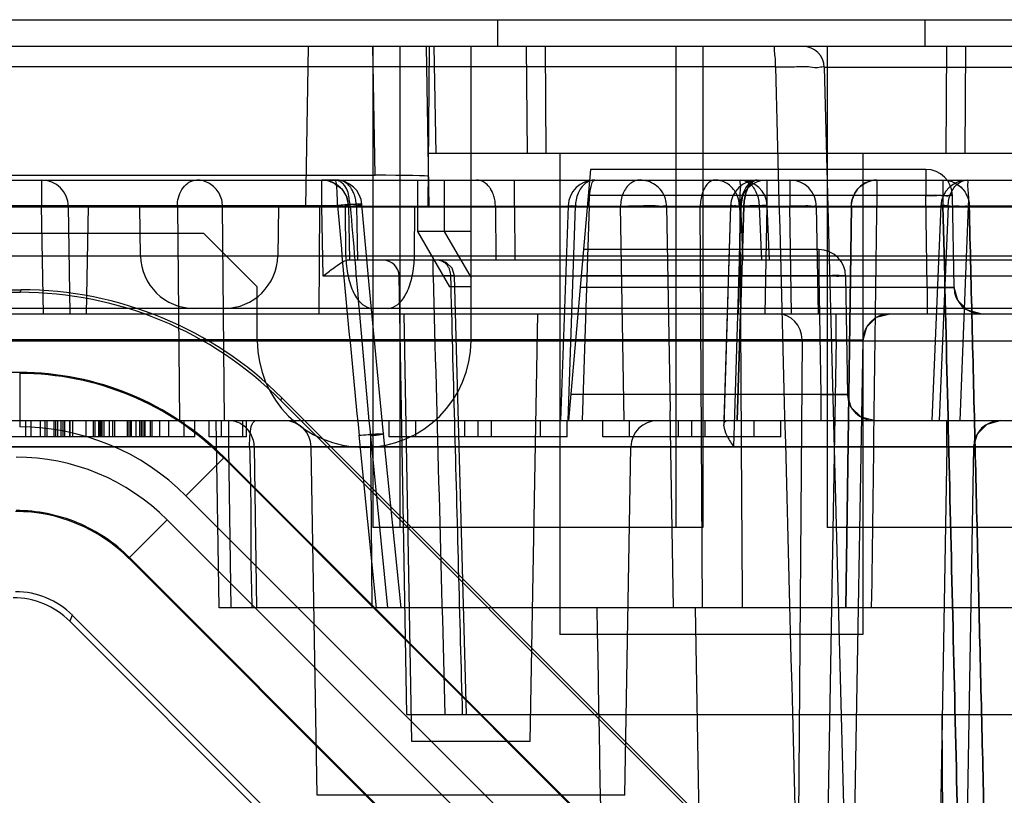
# Model space of a CAD drawing. Header units: millimetres. Extents: x 30 to 245, y 92 to 285.
# Tile 14 of 16: x 209 to 228, y 240 to 254. Entities that reach past the tile are written whole.
import ezdxf

# ---------------------------------------------------------------- set-up
doc = ezdxf.new("R2010")
doc.units = ezdxf.units.MM
doc.header["$LTSCALE"] = 24.676948
doc.layers.get('0').update_dxf_attribs({"linetype": 'CONTINUOUS'})

msp = doc.modelspace()

# ---------------------------------------------------------------- linework, layer by layer
at = {"color": 7, "linetype": 'Continuous'}
for p, q in [((39.312, 254.225), (235.312, 254.225)), ((218.312, 253.725), (218.312, 254.225)), ((226.312, 253.725), (226.312, 254.225)), ((217.812, 253.725), (57.812, 253.725)), ((214.764, 253.725), (214.712, 250.725)), ((216.019, 251.314), (215.977, 253.725)), ((215.977, 253.725), (215.977, 244.725)), ((216.477, 253.725), (216.477, 244.725)), ((217.029, 250.725), (216.977, 253.725)), ((217.012, 250.725), (217.038, 253.725)), ((217.158, 251.725), (217.123, 253.725)), ((232.312, 253.725), (217.812, 253.725)), ((217.812, 248.225), (217.812, 253.725)), ((218.866, 251.725), (218.851, 253.725)), ((219.219, 251.725), (219.205, 253.725)), ((221.647, 253.725), (221.647, 244.725)), ((222.147, 253.725), (222.147, 244.725)), ((224.022, 253.725), (223.475, 253.725)), ((224.477, 253.725), (224.477, 244.725)), ((226.705, 251.725), (226.719, 253.725)), ((227.058, 251.725), (227.073, 253.725)), ((223.509, 253.343), (51.115, 253.343)), ((224.422, 253.335), (235.039, 253.335)), ((224.422, 253.335), (226.952, 156.712)), ((229.001, 251.725), (217.012, 251.725)), ((219.477, 251.725), (219.477, 242.725)), ((225.147, 251.725), (225.147, 242.725)), ((220.048, 251.425), (219.637, 246.725)), ((226.321, 251.425), (220.048, 251.425)), ((226.321, 251.425), (226.321, 250.925)), ((57.812, 251.225), (217.812, 251.225)), ((59.605, 251.314), (216.019, 251.314)), ((209.777, 251.225), (209.777, 250.734)), ((215.313, 251.225), (215.021, 251.225)), ((215.021, 250.729), (215.021, 251.225)), ((216.812, 251.225), (216.812, 250.264)), ((217.312, 251.225), (217.312, 250.264)), ((217.812, 251.225), (229.312, 251.225)), ((218.623, 250.734), (218.623, 251.225)), ((223.347, 251.225), (223.347, 250.734)), ((223.777, 251.225), (223.777, 250.725)), ((225.409, 251.225), (225.409, 250.734)), ((226.644, 251.225), (226.644, 250.734)), ((226.321, 250.934), (220.005, 250.934)), ((226.351, 249.216), (226.321, 250.934)), ((226.851, 249.216), (226.821, 250.934)), ((57.812, 250.725), (217.812, 250.725)), ((205.084, 250.734), (231.647, 250.734)), ((215.021, 250.729), (205.448, 250.729)), ((208.771, 250.748), (215.313, 250.748)), ((209.812, 248.725), (209.777, 250.734)), ((210.312, 248.725), (210.277, 250.734)), ((210.647, 250.725), (210.612, 248.725)), ((211.628, 249.808), (211.612, 250.725)), ((212.317, 250.734), (212.354, 246.725)), ((213.202, 246.725), (213.163, 250.734)), ((214.212, 250.725), (214.196, 249.808)), ((214.979, 250.725), (214.962, 248.725)), ((215.043, 249.428), (215.021, 250.729)), ((215.47, 249.808), (215.462, 250.725)), ((215.521, 250.734), (215.538, 249.725)), ((215.667, 250.734), (215.685, 249.725)), ((216.754, 249.808), (216.762, 250.725)), ((217.812, 250.725), (228.312, 250.725)), ((218.269, 250.734), (218.276, 249.725)), ((218.623, 250.734), (218.63, 249.725)), ((219.627, 250.742), (219.489, 246.725)), ((219.627, 246.725), (219.765, 250.734)), ((220.023, 250.734), (219.895, 246.725)), ((220.677, 246.725), (220.609, 250.734)), ((221.473, 250.734), (221.537, 246.909)), ((222.142, 243.225), (222.103, 250.734)), ((222.67, 250.741), (222.54, 246.641)), ((222.67, 250.741), (222.543, 246.725)), ((222.731, 246.234), (222.865, 250.734)), ((222.793, 246.725), (222.919, 250.734)), ((222.919, 250.734), (222.793, 246.725)), ((222.847, 250.734), (222.812, 248.725)), ((222.853, 250.734), (222.896, 249.725)), ((223.204, 250.734), (223.245, 249.725)), ((223.347, 250.734), (223.312, 248.725)), ((223.396, 249.725), (223.352, 250.746)), ((223.812, 248.725), (223.777, 250.734)), ((224.312, 248.725), (224.277, 250.734)), ((224.824, 243.225), (224.93, 250.734)), ((224.93, 250.734), (224.824, 243.225)), ((226.605, 250.746), (226.435, 246.725)), ((226.741, 250.734), (226.572, 246.725)), ((226.965, 246.725), (227.121, 250.734)), ((231.81, 250.738), (227.138, 250.738)), ((212.812, 250.225), (62.812, 250.225)), ((213.812, 249.225), (212.812, 250.225)), ((217.812, 250.264), (216.812, 250.264)), ((216.812, 250.264), (217.412, 249.225)), ((217.312, 250.264), (217.812, 249.398)), ((224.321, 249.925), (219.917, 249.925)), ((224.321, 249.925), (224.321, 249.434)), ((42.853, 249.808), (231.771, 249.808)), ((230.7, 249.725), (215.495, 249.725)), ((217.102, 249.428), (217.102, 249.725)), ((217.102, 249.428), (215.043, 249.428)), ((228.157, 249.43), (216.467, 249.43)), ((216.61, 241.225), (216.467, 249.43)), ((217.726, 241.225), (217.5, 249.433)), ((224.321, 249.434), (219.874, 249.434)), ((224.321, 249.434), (224.359, 247.216)), ((224.821, 249.434), (224.859, 247.216)), ((65.23, 249.173), (209.394, 249.173)), ((65.25, 249.125), (209.374, 249.125)), ((209.374, 249.125), (209.394, 249.173)), ((213.812, 248.225), (213.812, 249.225)), ((217.812, 249.225), (217.412, 249.225)), ((226.351, 249.216), (219.855, 249.216)), ((226.351, 249.216), (226.351, 248.725)), ((226.92, 248.971), (226.851, 249.216)), ((232.296, 248.825), (42.328, 248.825)), ((227.35, 248.725), (227.103, 248.791)), ((45.457, 248.725), (229.712, 248.725)), ((216.702, 240.725), (216.562, 248.725)), ((218.922, 240.725), (219.062, 248.725)), ((224.648, 248.234), (224.648, 248.725)), ((224.648, 248.234), (177.876, 248.234)), ((188.821, 248.216), (229.721, 248.216)), ((224.007, 248.234), (223.909, 235.216)), ((224.648, 248.234), (224.421, 235.216)), ((224.921, 235.216), (225.148, 248.234)), ((209.374, 247.625), (65.25, 247.625)), ((209.374, 247.625), (209.366, 247.607)), ((209.367, 247.607), (209.366, 246.607)), ((214.252, 247.104), (214.272, 247.152)), ((214.252, 247.104), (225.491, 235.865)), ((214.272, 247.152), (225.539, 235.885)), ((224.359, 247.216), (219.68, 247.216)), ((224.359, 247.216), (224.359, 246.725)), ((224.928, 246.971), (224.859, 247.216)), ((221.602, 243.225), (221.537, 246.91)), ((42.017, 246.725), (232.607, 246.725)), ((209.483, 246.425), (209.483, 246.725)), ((209.579, 246.425), (209.579, 246.725)), ((209.756, 246.425), (209.756, 246.725)), ((209.845, 246.425), (209.845, 246.725)), ((209.879, 246.425), (209.879, 246.725)), ((210.012, 246.425), (210.012, 246.725)), ((210.045, 246.425), (210.045, 246.725)), ((210.079, 246.425), (210.079, 246.725)), ((210.145, 246.425), (210.145, 246.725)), ((210.179, 246.425), (210.179, 246.725)), ((210.209, 246.425), (210.209, 246.725)), ((210.306, 246.425), (210.306, 246.725)), ((210.312, 246.425), (210.312, 246.725)), ((210.362, 246.425), (210.362, 246.725)), ((210.612, 246.425), (210.612, 246.725)), ((210.745, 246.425), (210.745, 246.725)), ((210.779, 246.425), (210.779, 246.725)), ((210.845, 246.425), (210.845, 246.725)), ((210.86, 246.725), (210.86, 246.425)), ((210.887, 246.425), (210.887, 246.725)), ((210.912, 246.425), (210.912, 246.725)), ((210.945, 246.425), (210.945, 246.725)), ((211.045, 246.425), (211.045, 246.725)), ((211.112, 246.425), (211.112, 246.725)), ((211.145, 246.425), (211.145, 246.725)), ((211.38, 246.725), (211.38, 246.425)), ((211.412, 246.425), (211.412, 246.725)), ((211.445, 246.425), (211.445, 246.725)), ((211.46, 246.425), (211.46, 246.725)), ((211.545, 246.425), (211.545, 246.725)), ((211.612, 246.425), (211.612, 246.725)), ((211.645, 246.425), (211.645, 246.725)), ((211.679, 246.425), (211.679, 246.725)), ((211.71, 246.425), (211.71, 246.725)), ((211.712, 246.425), (211.712, 246.725)), ((211.812, 246.425), (211.812, 246.725)), ((211.845, 246.425), (211.845, 246.725)), ((211.986, 246.425), (211.986, 246.725)), ((212.16, 246.425), (212.16, 246.725)), ((212.445, 246.425), (212.445, 246.725)), ((212.645, 246.425), (212.645, 246.725)), ((212.912, 246.425), (212.912, 246.725)), ((213.102, 243.225), (213.041, 246.725)), ((213.145, 246.425), (213.145, 246.725)), ((213.275, 246.725), (213.275, 246.234)), ((213.545, 246.425), (213.545, 246.725)), ((213.612, 246.425), (213.612, 246.725)), ((216.279, 246.425), (216.279, 246.725)), ((216.779, 246.425), (216.779, 246.725)), ((217.695, 246.425), (217.695, 246.725)), ((217.945, 246.425), (217.945, 246.725)), ((218.195, 246.425), (218.195, 246.725)), ((219.112, 246.425), (219.112, 246.725)), ((219.612, 246.425), (219.612, 246.725)), ((220.279, 246.425), (220.279, 246.725)), ((220.779, 246.425), (220.779, 246.725)), ((221.695, 246.425), (221.695, 246.725)), ((221.945, 246.425), (221.945, 246.725)), ((222.195, 246.425), (222.195, 246.725)), ((223.112, 246.425), (223.112, 246.725)), ((223.612, 246.425), (223.612, 246.725)), ((225.359, 246.725), (225.111, 246.791)), ((226.718, 246.234), (226.718, 246.725)), ((212.645, 246.425), (202.479, 246.425)), ((213.612, 246.425), (212.912, 246.425)), ((216.041, 243.225), (215.718, 246.45)), ((215.929, 246.436), (216.25, 243.225)), ((215.929, 246.436), (215.957, 243.225)), ((216.502, 243.225), (216.176, 246.477)), ((219.612, 246.425), (216.279, 246.425)), ((223.612, 246.425), (220.279, 246.425)), ((227.218, 246.234), (227.287, 246.479)), ((232.133, 246.234), (178.418, 246.234)), ((232.133, 246.229), (190.308, 246.229)), ((213.275, 246.234), (213.315, 243.225)), ((213.756, 246.234), (213.799, 243.225)), ((214.934, 239.716), (214.821, 246.234)), ((220.69, 239.716), (220.803, 246.234)), ((226.718, 246.234), (226.412, 228.725)), ((227.218, 246.234), (226.912, 228.725)), ((212.477, 245.319), (213.184, 246.026)), ((213.192, 246.044), (213.184, 246.026)), ((224.413, 234.797), (213.184, 246.026)), ((213.192, 246.044), (224.431, 234.805)), ((223.706, 234.09), (212.477, 245.319)), ((211.419, 244.164), (212.126, 244.871)), ((212.126, 244.871), (223.258, 233.739)), ((222.147, 244.725), (215.977, 244.725)), ((230.147, 244.725), (224.477, 244.725)), ((211.419, 244.164), (211.412, 244.146)), ((211.412, 244.146), (222.533, 233.025)), ((222.551, 233.032), (211.419, 244.164)), ((232.79, 243.225), (213.102, 243.225)), ((222.006, 243.225), (223.612, 151.225)), ((210.351, 243.086), (210.305, 242.973)), ((210.351, 243.086), (221.473, 231.964)), ((210.305, 242.973), (221.362, 231.918)), ((225.147, 242.725), (219.477, 242.725)), ((216.61, 241.225), (228.651, 241.225)), ((227.267, 151.225), (226.627, 241.225)), ((218.922, 240.725), (216.702, 240.725)), ((220.69, 239.716), (214.934, 239.716))]:
    msp.add_line(p, q, dxfattribs=at)
for points in [[(215.021, 251.225), (215.124, 251.214), (215.254, 251.167), (215.392, 251.06), (215.486, 250.908), (215.521, 250.734)], [(216.176, 246.477), (216.043, 247.834), (215.908, 249.265), (215.772, 250.769)], [(217.502, 249.433), (217.459, 249.58), (217.35, 249.686), (217.202, 249.725)], [(227.35, 248.725), (227.103, 248.791), (226.92, 248.971)], [(225.148, 248.234), (225.217, 248.479), (225.4, 248.659), (225.648, 248.725)], [(225.359, 246.725), (225.111, 246.791), (224.928, 246.971)], [(227.218, 246.234), (227.287, 246.479), (227.47, 246.659), (227.717, 246.725)]]:
    msp.add_lwpolyline(points, dxfattribs=at)
for centre, radius, start, end in [((224.022, 253.325), 0.4, 1.5009, 89.9952), ((226.321, 250.925), 0.5, 1, 90), ((209.777, 250.725), 0.5, 1, 90), ((215.021, 250.725), 0.5, 1, 90), ((215.274, 250.725), 0.5, 5.1487, 90), ((220.127, 250.725), 0.5, 89.997, 178.0275), ((220.973, 250.725), 0.5, 73.6647, 90), ((220.973, 250.726), 0.499, 55.3546, 90.0082), ((222.382, 250.814), 0.411, 79.7569, 89.9964), ((223.169, 250.725), 0.5, 90, 178.1927), ((223.347, 250.725), 0.5, 90, 179), ((222.853, 250.725), 0.5, 2.4431, 89.9999), ((223.777, 250.725), 0.5, 0, 90), ((227.105, 250.725), 0.5, 90.0023, 177.5792), ((225.446, 250.725), 0.519, 164.947, 179.0495), ((226.632, 250.725), 0.506, 1.4811, 8.9697), ((595.874, 284.413), 382.047, 185.05542, 185.70281), ((224.321, 249.425), 0.5, 0, 90), ((212.628, 249.825), 1, 181, 270), ((213.196, 249.825), 1, 270.0013, 359), ((216.167, 249.425), 0.3, 1, 89.9971), ((227.35, 249.225), 0.5, 181, 270), ((225.648, 248.225), 0.5, 90, 179), ((215.812, 248.225), 2, 180, 360), ((209.366, 242.208), 5.399, 45.0012, 89.9988), ((225.359, 247.225), 0.5, 181, 270), ((214.321, 246.225), 0.5, 1, 89.9975), ((221.303, 246.225), 0.5, 90.0025, 179), ((227.718, 246.225), 0.5, 90, 179), ((209.367, 242.209), 4.398, 44.9928, 90.0071), ((209.298, 242.043), 3.999, 44.9999, 90.0001)]:
    msp.add_arc(centre, radius, start, end, dxfattribs=at)
for centre, major_axis, ratio, start_param, end_param in [((216.019, 251.297), (1, 0), 0.017452, 0.000305, 1.571101), ((209.373, 242.224), (2.641, 6.376), 0.999822, -0.392636, 0.392636), ((209.393, 242.272), (2.641, 6.376), 0.999822, -0.392636, 0.392636), ((223.53, 248.225), (0.12, 0.487), 0.947057, -1.323882, 0.229461), ((209.373, 242.224), (-2.067, -4.99), 0.999822, 2.748957, 3.534229), ((209.29, 242.025), (1.148, 2.772), 0.999822, -0.392636, 0.392636), ((209.244, 241.912), (1.247, 0.833), 0.999932, 0.196444, 0.981716), ((209.291, 242.025), (-0.574, -1.386), 0.999822, 2.748957, 3.534229)]:
    msp.add_ellipse(centre, major_axis=major_axis, ratio=ratio, start_param=start_param, end_param=end_param, dxfattribs=at)
for points, knots in [([(223.509, 253.343), (223.509, 253.407), (223.511, 253.528), (223.488, 253.627), (223.492, 253.725), (223.474, 253.725)], [0, 0, 0, 0, 0.499937, 0.861244, 1, 1, 1, 1]), ([(223.509, 253.343), (223.628, 253.344), (223.837, 253.34), (224.143, 253.36), (224.281, 253.317), (224.422, 253.358), (224.422, 253.335)], [0, 0, 0, 0, 0.38974, 0.71191, 0.92487, 1, 1, 1, 1]), ([(223.509, 253.343), (223.791, 242.605), (224.354, 221.128), (225.197, 188.915), (225.759, 167.44), (226.041, 156.702)], [0, 0, 0, 0, 0.333353, 0.666686, 1, 1, 1, 1]), ([(212.317, 250.734), (212.317, 250.788), (212.329, 250.899), (212.396, 251.051), (212.469, 251.137), (212.514, 251.17)], [0, 0, 0, 0, 0.328944, 0.667003, 1, 1, 1, 1]), ([(212.514, 251.17), (212.53, 251.181), (212.564, 251.202), (212.621, 251.221), (212.66, 251.225), (212.679, 251.225)], [0, 0, 0, 0, 0.337763, 0.669872, 1, 1, 1, 1]), ([(213.018, 251.082), (212.989, 251.112), (212.922, 251.164), (212.805, 251.214), (212.721, 251.225), (212.679, 251.225)], [0, 0, 0, 0, 0.335487, 0.668468, 1, 1, 1, 1]), ([(215.301, 251.086), (215.299, 251.112), (215.295, 251.156), (215.287, 251.195), (215.281, 251.225), (215.274, 251.225)], [0, 0, 0, 0, 0.530731, 0.867847, 1, 1, 1, 1]), ([(215.451, 251.117), (215.434, 251.138), (215.398, 251.177), (215.336, 251.213), (215.293, 251.225), (215.274, 251.225)], [0, 0, 0, 0, 0.390999, 0.733917, 1, 1, 1, 1]), ([(215.667, 250.734), (215.667, 250.766), (215.661, 250.831), (215.643, 250.91), (215.622, 250.971), (215.604, 251.011), (215.587, 251.043), (215.572, 251.066), (215.561, 251.082), (215.55, 251.097), (215.534, 251.117), (215.511, 251.14), (215.482, 251.165), (215.44, 251.194), (215.384, 251.218), (215.336, 251.225), (215.313, 251.225)], [0, 0, 0, 0, 0.14442, 0.294361, 0.364894, 0.431831, 0.494912, 0.524972, 0.554036, 0.582852, 0.611774, 0.669756, 0.727696, 0.785358, 0.899195, 1, 1, 1, 1]), ([(218.269, 250.734), (218.269, 250.766), (218.263, 250.831), (218.245, 250.91), (218.224, 250.971), (218.206, 251.011), (218.189, 251.043), (218.175, 251.066), (218.164, 251.082), (218.152, 251.097), (218.136, 251.117), (218.113, 251.14), (218.084, 251.165), (218.042, 251.194), (217.986, 251.218), (217.938, 251.225), (217.916, 251.225)], [0, 0, 0, 0, 0.144421, 0.294363, 0.364897, 0.431833, 0.494915, 0.524975, 0.554039, 0.582855, 0.611777, 0.66976, 0.7277, 0.785362, 0.8992, 1, 1, 1, 1]), ([(220.127, 251.225), (220.096, 251.225), (220.031, 251.213), (219.942, 251.162), (219.895, 251.111), (219.873, 251.082)], [0, 0, 0, 0, 0.312566, 0.642322, 1, 1, 1, 1]), ([(220.023, 250.734), (220.024, 250.814), (220.034, 250.962), (220.056, 251.11), (220.097, 251.225), (220.127, 251.225)], [0, 0, 0, 0, 0.467136, 0.82472, 1, 1, 1, 1]), ([(220.973, 251.225), (220.941, 251.225), (220.876, 251.213), (220.787, 251.162), (220.739, 251.111), (220.718, 251.082)], [0, 0, 0, 0, 0.313371, 0.643214, 1, 1, 1, 1]), ([(221.473, 250.734), (221.472, 250.781), (221.455, 250.884), (221.383, 251.027), (221.302, 251.105), (221.257, 251.136)], [0, 0, 0, 0, 0.300305, 0.650772, 1, 1, 1, 1]), ([(222.382, 251.225), (222.358, 251.225), (222.305, 251.212), (222.237, 251.159), (222.201, 251.11), (222.185, 251.082)], [0, 0, 0, 0, 0.291037, 0.618171, 1, 1, 1, 1]), ([(222.836, 250.734), (222.834, 250.81), (222.8, 250.961), (222.662, 251.142), (222.525, 251.206), (222.456, 251.218)], [0, 0, 0, 0, 0.345793, 0.679915, 1, 1, 1, 1]), ([(222.853, 250.734), (222.849, 250.792), (222.845, 250.901), (222.854, 251.063), (222.865, 251.141), (222.838, 251.225), (222.853, 251.225)], [0, 0, 0, 0, 0.357224, 0.684366, 0.911258, 1, 1, 1, 1]), ([(222.853, 251.225), (222.883, 251.225), (222.947, 251.213), (223.032, 251.161), (223.079, 251.11), (223.099, 251.082)], [0, 0, 0, 0, 0.310741, 0.640207, 1, 1, 1, 1]), ([(223.169, 251.225), (223.121, 251.225), (223.021, 251.18), (222.928, 251.05), (222.878, 250.894), (222.869, 250.786), (222.865, 250.734)], [0, 0, 0, 0, 0.229679, 0.479757, 0.751075, 1, 1, 1, 1]), ([(223.169, 251.225), (223.123, 251.225), (223.017, 251.153), (222.942, 250.969), (222.92, 250.818), (222.919, 250.734)], [0, 0, 0, 0, 0.236909, 0.570329, 1, 1, 1, 1]), ([(222.956, 251.082), (222.974, 251.111), (223.014, 251.161), (223.089, 251.213), (223.144, 251.225), (223.169, 251.225)], [0, 0, 0, 0, 0.381775, 0.715576, 1, 1, 1, 1]), ([(222.994, 251.082), (223.009, 251.11), (223.04, 251.159), (223.101, 251.212), (223.148, 251.225), (223.169, 251.225)], [0, 0, 0, 0, 0.40232, 0.733606, 1, 1, 1, 1]), ([(225.409, 251.225), (225.334, 251.225), (225.186, 251.188), (225.021, 251.047), (224.965, 250.921), (224.946, 250.86)], [0, 0, 0, 0, 0.357024, 0.695601, 1, 1, 1, 1]), ([(225.072, 251.082), (225.102, 251.112), (225.17, 251.166), (225.287, 251.214), (225.369, 251.225), (225.409, 251.225)], [0, 0, 0, 0, 0.3433, 0.683576, 1, 1, 1, 1]), ([(226.644, 251.225), (226.684, 251.225), (226.767, 251.215), (226.887, 251.167), (226.957, 251.114), (226.989, 251.083)], [0, 0, 0, 0, 0.310232, 0.654633, 1, 1, 1, 1]), ([(226.644, 251.225), (226.718, 251.225), (226.873, 251.189), (227.057, 251.034), (227.119, 250.882), (227.132, 250.804)], [0, 0, 0, 0, 0.319659, 0.658895, 1, 1, 1, 1]), ([(226.85, 251.082), (226.872, 251.111), (226.921, 251.163), (227.01, 251.214), (227.075, 251.225), (227.105, 251.225)], [0, 0, 0, 0, 0.364385, 0.700785, 1, 1, 1, 1]), ([(227.121, 250.734), (227.125, 250.791), (227.13, 250.9), (227.114, 251.061), (227.107, 251.142), (227.12, 251.225), (227.105, 251.225)], [0, 0, 0, 0, 0.348417, 0.681221, 0.910312, 1, 1, 1, 1]), ([(213.163, 250.734), (213.162, 250.775), (213.151, 250.86), (213.102, 250.98), (213.049, 251.051), (213.018, 251.082)], [0, 0, 0, 0, 0.320167, 0.661361, 1, 1, 1, 1]), ([(215.313, 250.748), (215.313, 250.789), (215.312, 250.869), (215.308, 250.982), (215.304, 251.054), (215.301, 251.086)], [0, 0, 0, 0, 0.368363, 0.708928, 1, 1, 1, 1]), ([(215.553, 250.734), (215.547, 250.776), (215.533, 250.862), (215.518, 250.995), (215.477, 251.078), (215.451, 251.117)], [0, 0, 0, 0, 0.322282, 0.650617, 1, 1, 1, 1]), ([(219.873, 251.082), (219.85, 251.049), (219.809, 250.977), (219.774, 250.858), (219.766, 250.775), (219.765, 250.734)], [0, 0, 0, 0, 0.324065, 0.668353, 1, 1, 1, 1]), ([(220.718, 251.082), (220.694, 251.049), (220.653, 250.977), (220.618, 250.858), (220.61, 250.774), (220.609, 250.734)], [0, 0, 0, 0, 0.325111, 0.669387, 1, 1, 1, 1]), ([(222.185, 251.082), (222.166, 251.049), (222.135, 250.975), (222.108, 250.857), (222.102, 250.775), (222.101, 250.734)], [0, 0, 0, 0, 0.314769, 0.660977, 1, 1, 1, 1]), ([(222.865, 250.734), (222.866, 250.776), (222.873, 250.86), (222.903, 250.978), (222.937, 251.05), (222.956, 251.082)], [0, 0, 0, 0, 0.352788, 0.690163, 1, 1, 1, 1]), ([(222.919, 250.734), (222.92, 250.776), (222.926, 250.86), (222.95, 250.977), (222.978, 251.049), (222.994, 251.082)], [0, 0, 0, 0, 0.357188, 0.695585, 1, 1, 1, 1]), ([(223.099, 251.082), (223.122, 251.049), (223.162, 250.976), (223.195, 250.857), (223.204, 250.774), (223.205, 250.734)], [0, 0, 0, 0, 0.323676, 0.668227, 1, 1, 1, 1]), ([(224.928, 250.734), (224.929, 250.777), (224.941, 250.863), (224.99, 250.982), (225.042, 251.051), (225.072, 251.082)], [0, 0, 0, 0, 0.335406, 0.669134, 1, 1, 1, 1]), ([(226.821, 250.934), (226.82, 250.956), (226.686, 250.912), (226.564, 250.951), (226.404, 250.935), (226.321, 250.934)], [0, 0, 0, 0, 0.134101, 0.500056, 1, 1, 1, 1]), ([(226.321, 250.934), (226.375, 250.935), (226.481, 250.934), (226.644, 250.946), (226.727, 250.92), (226.82, 250.95), (226.821, 250.934)], [0, 0, 0, 0, 0.328247, 0.653482, 0.902726, 1, 1, 1, 1]), ([(226.741, 250.734), (226.742, 250.776), (226.751, 250.861), (226.787, 250.979), (226.827, 251.05), (226.85, 251.082)], [0, 0, 0, 0, 0.347039, 0.683251, 1, 1, 1, 1]), ([(215.553, 250.734), (215.575, 250.736), (215.608, 250.74), (215.649, 250.745), (215.676, 250.749), (215.699, 250.753), (215.72, 250.756), (215.737, 250.759), (215.748, 250.761), (215.756, 250.763), (215.761, 250.764), (215.765, 250.765), (215.768, 250.766), (215.77, 250.767), (215.771, 250.768), (215.772, 250.769), (215.772, 250.77), (215.771, 250.77), (215.77, 250.771), (215.768, 250.771), (215.765, 250.772), (215.759, 250.772), (215.751, 250.773), (215.74, 250.773), (215.727, 250.773), (215.712, 250.773), (215.686, 250.772), (215.646, 250.771), (215.564, 250.767), (215.452, 250.759), (215.359, 250.752), (215.313, 250.748)], [0, 0, 0, 0, 0.098407, 0.142261, 0.18186, 0.21697, 0.247171, 0.27239, 0.292555, 0.30073, 0.307665, 0.313403, 0.317988, 0.321472, 0.323926, 0.325482, 0.326528, 0.327875, 0.32994, 0.332786, 0.336392, 0.345761, 0.35798, 0.373097, 0.391604, 0.414014, 0.440546, 0.506362, 0.58922, 0.801184, 1, 1, 1, 1]), ([(226.741, 250.734), (226.702, 250.736), (226.655, 250.718), (226.59, 250.768), (226.79, 250.731), (226.892, 250.749), (227.046, 250.737), (227.121, 250.734)], [0, 0, 0, 0, 0.186853, 0.199527, 0.360895, 0.642419, 1, 1, 1, 1]), ([(209.777, 250.734), (209.86, 250.735), (210.02, 250.751), (210.143, 250.712), (210.277, 250.756), (210.277, 250.734)], [0, 0, 0, 0, 0.499857, 0.865798, 1, 1, 1, 1]), ([(212.552, 250.725), (212.542, 250.725), (212.523, 250.737), (212.491, 250.745), (212.458, 250.736), (212.424, 250.738), (212.388, 250.736), (212.353, 250.735), (212.329, 250.734), (212.317, 250.734)], [0, 0, 0, 0, 0.132644, 0.262752, 0.404766, 0.550182, 0.70177, 0.85302, 1, 1, 1, 1]), ([(213.163, 250.734), (213.135, 250.737), (213.067, 250.74), (212.952, 250.743), (212.821, 250.74), (212.685, 250.752), (212.598, 250.726), (212.552, 250.725)], [0, 0, 0, 0, 0.135275, 0.335846, 0.564731, 0.776671, 1, 1, 1, 1]), ([(215.521, 250.734), (215.52, 250.756), (215.386, 250.707), (215.264, 250.748), (215.104, 250.731), (215.021, 250.729)], [0, 0, 0, 0, 0.133978, 0.499986, 1, 1, 1, 1]), ([(215.521, 250.734), (215.521, 250.734), (215.521, 250.734), (215.522, 250.734), (215.523, 250.734), (215.526, 250.734), (215.531, 250.734), (215.539, 250.734), (215.548, 250.734), (215.56, 250.734), (215.573, 250.734), (215.594, 250.734), (215.618, 250.734), (215.644, 250.734), (215.659, 250.734), (215.667, 250.734)], [0, 0, 0, 0, 0.002134, 0.008127, 0.01807, 0.031973, 0.069006, 0.11995, 0.184566, 0.262614, 0.352763, 0.455377, 0.696222, 0.842225, 1, 1, 1, 1]), ([(215.553, 250.734), (215.609, 250.062), (215.73, 248.629), (215.858, 247.196), (215.929, 246.436)], [0, 0, 0, 0, 0.468943, 1, 1, 1, 1]), ([(218.269, 250.734), (218.286, 250.734), (218.341, 250.734), (218.436, 250.735), (218.537, 250.734), (218.6, 250.734), (218.623, 250.734)], [0, 0, 0, 0, 0.14553, 0.46144, 0.809105, 1, 1, 1, 1]), ([(219.765, 250.734), (219.722, 250.736), (219.594, 250.734), (219.699, 250.751), (219.819, 250.734), (219.947, 250.736), (220.023, 250.734)], [0, 0, 0, 0, 0.247238, 0.274235, 0.549591, 1, 1, 1, 1]), ([(220.61, 250.734), (220.675, 250.738), (220.818, 250.744), (221.03, 250.746), (221.24, 250.755), (221.369, 250.731), (221.462, 250.751), (221.473, 250.734)], [0, 0, 0, 0, 0.225815, 0.49486, 0.747617, 0.929021, 1, 1, 1, 1]), ([(222.839, 250.734), (222.793, 250.736), (222.682, 250.738), (222.501, 250.739), (222.302, 250.738), (222.168, 250.735), (222.103, 250.734)], [0, 0, 0, 0, 0.185754, 0.453601, 0.736852, 1, 1, 1, 1]), ([(222.919, 250.734), (222.861, 250.735), (222.815, 250.737), (222.638, 250.742), (222.769, 250.737), (222.815, 250.735), (222.865, 250.734)], [0, 0, 0, 0, 0.393572, 0.561004, 0.659264, 1, 1, 1, 1]), ([(222.736, 250.725), (222.716, 250.726), (222.688, 250.761), (222.664, 250.718), (222.823, 250.762), (222.863, 250.735), (222.919, 250.734)], [0, 0, 0, 0, 0.198694, 0.208345, 0.452233, 1, 1, 1, 1]), ([(222.865, 250.734), (222.853, 250.735), (222.831, 250.736), (222.8, 250.729), (222.773, 250.732), (222.752, 250.761), (222.737, 250.735), (222.736, 250.725)], [0, 0, 0, 0, 0.247804, 0.455649, 0.630868, 0.795749, 1, 1, 1, 1]), ([(222.839, 250.734), (222.845, 249.9), (222.858, 248.232), (222.87, 245.729), (222.882, 244.06), (222.889, 243.225)], [0, 0, 0, 0, 0.333033, 0.666344, 1, 1, 1, 1]), ([(222.847, 250.734), (222.847, 250.756), (222.981, 250.712), (223.104, 250.751), (223.264, 250.735), (223.347, 250.734)], [0, 0, 0, 0, 0.134101, 0.500056, 1, 1, 1, 1]), ([(223.205, 250.734), (223.246, 250.736), (223.287, 250.732), (223.377, 250.754), (223.183, 250.742), (223.084, 250.745), (222.928, 250.737), (222.853, 250.734)], [0, 0, 0, 0, 0.192579, 0.223593, 0.363383, 0.642525, 1, 1, 1, 1]), ([(223.777, 250.734), (223.833, 250.735), (223.939, 250.734), (224.101, 250.746), (224.183, 250.72), (224.277, 250.75), (224.277, 250.734)], [0, 0, 0, 0, 0.335368, 0.652427, 0.901938, 1, 1, 1, 1]), ([(224.277, 250.734), (224.277, 250.743), (224.213, 250.725), (224.142, 250.746), (223.97, 250.733), (223.849, 250.735), (223.777, 250.734)], [0, 0, 0, 0, 0.055711, 0.243499, 0.570451, 1, 1, 1, 1]), ([(224.93, 250.734), (224.963, 250.735), (225.053, 250.736), (225.212, 250.736), (225.339, 250.735), (225.409, 250.734)], [0, 0, 0, 0, 0.207694, 0.562532, 1, 1, 1, 1]), ([(224.93, 250.734), (224.964, 250.735), (225.055, 250.736), (225.215, 250.736), (225.34, 250.735), (225.409, 250.734)], [0, 0, 0, 0, 0.214892, 0.571021, 1, 1, 1, 1]), ([(226.644, 250.734), (226.722, 250.736), (226.857, 250.739), (227.021, 250.739), (227.107, 250.741), (227.135, 250.738)], [0, 0, 0, 0, 0.472794, 0.826588, 1, 1, 1, 1]), ([(227.135, 250.738), (227.173, 249.182), (227.249, 246.069), (227.362, 241.398), (227.438, 238.283), (227.476, 236.725)], [0, 0, 0, 0, 0.33317, 0.666504, 1, 1, 1, 1]), ([(227.476, 236.725), (227.438, 238.283), (227.362, 241.398), (227.249, 246.069), (227.173, 249.182), (227.135, 250.738)], [0, 0, 0, 0, 0.333496, 0.66683, 1, 1, 1, 1]), ([(215.043, 249.428), (215.106, 249.477), (215.219, 249.567), (215.364, 249.668), (215.457, 249.725), (215.495, 249.725)], [0, 0, 0, 0, 0.437904, 0.789039, 1, 1, 1, 1]), ([(215.47, 249.808), (215.471, 249.681), (215.495, 249.442), (215.596, 249.128), (215.747, 248.898), (215.902, 248.825), (215.97, 248.825)], [0, 0, 0, 0, 0.319941, 0.603761, 0.828471, 1, 1, 1, 1]), ([(216.254, 248.825), (216.322, 248.825), (216.477, 248.898), (216.627, 249.128), (216.729, 249.442), (216.753, 249.681), (216.754, 249.808)], [0, 0, 0, 0, 0.171529, 0.396239, 0.680059, 1, 1, 1, 1]), ([(217.436, 249.43), (217.435, 249.467), (217.426, 249.524), (217.395, 249.593), (217.363, 249.64), (217.323, 249.678), (217.278, 249.706), (217.232, 249.722), (217.201, 249.725), (217.185, 249.725)], [0, 0, 0, 0, 0.259494, 0.394951, 0.528801, 0.657735, 0.779814, 0.893737, 1, 1, 1, 1]), ([(217.433, 249.43), (217.455, 249.431), (217.533, 249.433), (217.399, 249.433), (217.3, 249.431), (217.17, 249.429), (217.102, 249.428)], [0, 0, 0, 0, 0.143554, 0.242337, 0.557976, 1, 1, 1, 1]), ([(217.655, 241.225), (217.63, 242.139), (217.581, 243.964), (217.507, 246.699), (217.458, 248.52), (217.433, 249.43)], [0, 0, 0, 0, 0.334022, 0.667356, 1, 1, 1, 1]), ([(224.321, 249.434), (224.404, 249.435), (224.564, 249.451), (224.686, 249.412), (224.82, 249.456), (224.821, 249.434)], [0, 0, 0, 0, 0.499857, 0.865798, 1, 1, 1, 1]), ([(224.821, 249.434), (224.82, 249.443), (224.756, 249.425), (224.686, 249.446), (224.514, 249.433), (224.392, 249.435), (224.321, 249.434)], [0, 0, 0, 0, 0.058216, 0.242586, 0.568798, 1, 1, 1, 1]), ([(226.851, 249.216), (226.851, 249.216), (226.85, 249.216), (226.846, 249.215), (226.838, 249.214), (226.823, 249.214), (226.8, 249.213), (226.771, 249.213), (226.735, 249.213), (226.693, 249.213), (226.646, 249.213), (226.575, 249.213), (226.477, 249.214), (226.395, 249.215), (226.351, 249.216)], [0, 0, 0, 0, 0.001268, 0.004407, 0.021564, 0.051757, 0.096738, 0.154845, 0.227399, 0.311823, 0.406848, 0.510982, 0.733604, 1, 1, 1, 1]), ([(226.351, 249.216), (226.366, 249.216), (226.418, 249.215), (226.49, 249.214), (226.564, 249.213), (226.617, 249.213), (226.666, 249.213), (226.711, 249.213), (226.751, 249.213), (226.78, 249.213), (226.8, 249.213), (226.812, 249.214), (226.823, 249.214), (226.832, 249.214), (226.84, 249.215), (226.845, 249.215), (226.848, 249.215), (226.849, 249.216), (226.85, 249.216), (226.851, 249.216), (226.851, 249.216)], [0, 0, 0, 0, 0.090409, 0.316469, 0.428332, 0.533976, 0.634442, 0.725164, 0.804716, 0.871909, 0.899796, 0.924408, 0.945661, 0.963474, 0.979221, 0.990537, 0.994528, 0.997408, 0.999195, 1, 1, 1, 1]), ([(224.648, 248.234), (224.663, 248.234), (224.716, 248.235), (224.787, 248.236), (224.861, 248.237), (224.914, 248.237), (224.964, 248.237), (225.009, 248.237), (225.048, 248.237), (225.077, 248.237), (225.097, 248.237), (225.11, 248.236), (225.12, 248.236), (225.129, 248.236), (225.137, 248.235), (225.142, 248.235), (225.145, 248.235), (225.146, 248.234), (225.147, 248.234), (225.148, 248.234), (225.148, 248.234)], [0, 0, 0, 0, 0.090409, 0.316469, 0.428332, 0.533976, 0.634442, 0.725164, 0.804716, 0.871909, 0.899796, 0.924408, 0.945661, 0.963474, 0.979221, 0.990537, 0.994528, 0.997408, 0.999195, 1, 1, 1, 1]), ([(224.859, 247.216), (224.859, 247.216), (224.858, 247.216), (224.855, 247.215), (224.846, 247.214), (224.831, 247.214), (224.809, 247.213), (224.78, 247.213), (224.744, 247.213), (224.702, 247.213), (224.654, 247.213), (224.584, 247.213), (224.485, 247.214), (224.404, 247.215), (224.359, 247.216)], [0, 0, 0, 0, 0.001268, 0.004407, 0.021564, 0.051757, 0.096738, 0.154845, 0.227399, 0.311823, 0.406848, 0.510982, 0.733604, 1, 1, 1, 1]), ([(224.359, 247.216), (224.374, 247.216), (224.427, 247.215), (224.499, 247.214), (224.573, 247.213), (224.626, 247.213), (224.675, 247.213), (224.72, 247.213), (224.76, 247.213), (224.789, 247.213), (224.809, 247.213), (224.821, 247.214), (224.832, 247.214), (224.841, 247.214), (224.848, 247.215), (224.854, 247.215), (224.857, 247.215), (224.858, 247.216), (224.859, 247.216), (224.859, 247.216), (224.859, 247.216)], [0, 0, 0, 0, 0.090409, 0.316469, 0.428332, 0.533976, 0.634442, 0.725164, 0.804716, 0.871909, 0.899796, 0.924408, 0.945661, 0.963474, 0.979221, 0.990537, 0.994528, 0.997408, 0.999195, 1, 1, 1, 1]), ([(213.613, 246.582), (213.583, 246.612), (213.516, 246.664), (213.4, 246.714), (213.316, 246.725), (213.275, 246.725)], [0, 0, 0, 0, 0.335697, 0.668645, 1, 1, 1, 1]), ([(213.668, 246.234), (213.667, 246.316), (213.676, 246.463), (213.692, 246.626), (213.755, 246.725), (213.786, 246.725)], [0, 0, 0, 0, 0.470054, 0.819975, 1, 1, 1, 1]), ([(222.625, 246.725), (222.597, 246.725), (222.527, 246.69), (222.548, 246.554), (222.613, 246.407), (222.686, 246.294), (222.731, 246.234)], [0, 0, 0, 0, 0.141497, 0.323815, 0.611929, 1, 1, 1, 1]), ([(213.757, 246.234), (213.756, 246.275), (213.744, 246.36), (213.696, 246.48), (213.643, 246.551), (213.613, 246.582)], [0, 0, 0, 0, 0.320329, 0.661562, 1, 1, 1, 1]), ([(215.718, 246.45), (215.773, 246.455), (215.854, 246.463), (215.955, 246.471), (216.019, 246.475), (216.071, 246.478), (216.108, 246.48), (216.131, 246.48), (216.144, 246.48), (216.155, 246.48), (216.163, 246.48), (216.169, 246.479), (216.173, 246.479), (216.175, 246.478), (216.176, 246.478), (216.176, 246.477), (216.175, 246.475), (216.172, 246.474), (216.165, 246.472), (216.156, 246.47), (216.143, 246.467), (216.127, 246.464), (216.108, 246.461), (216.085, 246.457), (216.059, 246.453), (216.03, 246.449), (215.986, 246.443), (215.952, 246.439), (215.929, 246.436)], [0, 0, 0, 0, 0.234563, 0.338963, 0.429464, 0.503488, 0.560726, 0.583156, 0.601641, 0.616424, 0.627962, 0.63668, 0.642597, 0.644518, 0.645796, 0.646738, 0.648057, 0.653219, 0.662387, 0.675913, 0.69408, 0.717095, 0.744904, 0.77739, 0.814434, 0.855572, 0.900564, 1, 1, 1, 1]), ([(213.756, 246.234), (213.722, 246.235), (213.632, 246.236), (213.472, 246.236), (213.345, 246.235), (213.275, 246.234)], [0, 0, 0, 0, 0.208477, 0.564697, 1, 1, 1, 1]), ([(213.668, 246.234), (213.673, 245.899), (213.7, 245.231), (213.68, 244.228), (213.706, 243.559), (213.711, 243.225)], [0, 0, 0, 0, 0.333246, 0.666528, 1, 1, 1, 1]), ([(226.718, 246.234), (226.742, 246.234), (226.786, 246.235), (226.851, 246.236), (226.911, 246.236), (226.968, 246.237), (227.022, 246.237), (227.07, 246.237), (227.112, 246.237), (227.148, 246.237), (227.173, 246.237), (227.189, 246.236), (227.198, 246.236), (227.206, 246.235), (227.211, 246.235), (227.214, 246.235), (227.216, 246.234), (227.217, 246.234), (227.218, 246.234), (227.218, 246.234)], [0, 0, 0, 0, 0.143615, 0.268076, 0.388204, 0.504172, 0.611668, 0.708849, 0.794114, 0.864756, 0.921416, 0.943832, 0.962561, 0.977539, 0.988707, 0.993501, 0.99695, 0.999076, 1, 1, 1, 1]), ([(227.218, 246.234), (227.218, 246.234), (227.217, 246.234), (227.216, 246.234), (227.214, 246.235), (227.211, 246.235), (227.206, 246.235), (227.199, 246.236), (227.189, 246.236), (227.173, 246.237), (227.147, 246.237), (227.111, 246.237), (227.068, 246.237), (227.02, 246.237), (226.967, 246.237), (226.911, 246.236), (226.852, 246.236), (226.787, 246.235), (226.742, 246.234), (226.718, 246.234)], [0, 0, 0, 0, 0.000887, 0.002908, 0.006183, 0.010733, 0.021892, 0.036998, 0.055989, 0.0788, 0.136772, 0.209249, 0.295053, 0.392703, 0.498447, 0.612298, 0.730314, 0.852545, 1, 1, 1, 1]), ([(211.419, 244.164), (211.281, 244.303), (210.975, 244.553), (210.454, 244.832), (209.887, 245.004), (209.494, 245.043), (209.298, 245.043)], [0, 0, 0, 0, 0.249999, 0.5, 0.75, 1, 1, 1, 1]), ([(221.738, 153.725), (221.564, 163.669), (221.216, 183.558), (220.696, 213.391), (220.348, 233.28), (220.173, 243.225)], [0, 0, 0, 0, 0.333326, 0.66666, 1, 1, 1, 1])]:
    msp.add_open_spline(points, degree=3, knots=knots, dxfattribs=at)
for points in [[(227.132, 250.804), (227.135, 250.782), (227.137, 250.76), (227.138, 250.738)], [(225.309, 243.225), (225.327, 244.476), (225.359, 246.979), (225.391, 249.482), (225.409, 250.734)], [(226.978, 236.725), (226.922, 239.06), (226.811, 243.729), (226.701, 248.399), (226.644, 250.734)], [(226.644, 250.734), (226.701, 248.399), (226.811, 243.729), (226.922, 239.06), (226.978, 236.725)], [(217.102, 249.428), (217.14, 248.061), (217.213, 245.326), (217.287, 242.592), (217.324, 241.225)]]:
    msp.add_open_spline(points, degree=3, dxfattribs=at)

doc.saveas('drawing.dxf')
